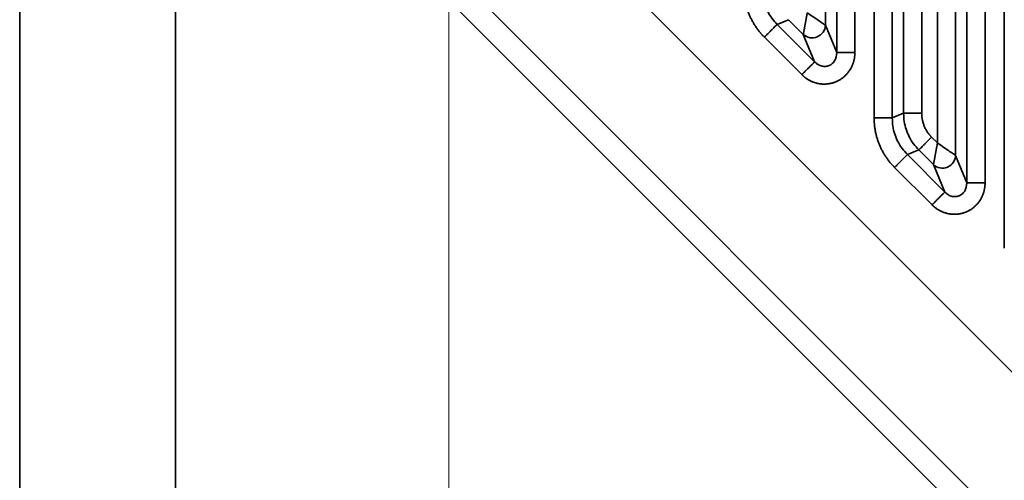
# Model space of a CAD drawing. Header units: millimetres. Extents: x 31 to 1647, y 187 to 975.
# Tile 46 of 151: x 1026 to 1064, y 420 to 438. Entities that reach past the tile are written whole.
import ezdxf

# ---------------------------------------------------------------- set-up
doc = ezdxf.new("R2010")
doc.units = ezdxf.units.MM
doc.layers.add('1', color=7, linetype='Continuous', true_color=0xffffff)
doc.styles.add('kanji2', font='simplex.shx', dxfattribs={"bigfont": 'bigfont.shx'})
doc.dimstyles.get("Standard").update_dxf_attribs({"dimtxt": 0.18, "dimasz": 0.18, "dimexe": 0.18, "dimexo": 0.0625, "dimgap": 0.09, "dimtad": 0, "dimtih": 1, "dimtoh": 1, "dimdec": 4, "dimzin": 0, "dimdsep": 46, "dimtxsty": 'Standard', "dimcen": 0.09, "dimadec": 0, "dimazin": 0, "dimtfac": 1, "dimtdec": 4, "dimtofl": 0, "dimtmove": 0, "dimatfit": 3, "dimfxl": 1, "dimtolj": 1, "dimtzin": 0, "dimarcsym": 0})

# ---------------------------------------------------------------- blocks, each defined once
blk = doc.blocks.new('_U14')
at = {"layer": '1', "color": 146, "lineweight": 13}
for p, q in [((1042.396509, 415.784238), (1042.396509, 818.404317)), ((1619.316509, 415.784238), (1619.316509, 818.404317)), ((1042.396509, 816.404317), (1045.396506, 817.208165)), ((1619.316509, 816.404317), (1616.316506, 817.208165)), ((1042.396509, 816.404317), (1619.316509, 816.404317)), ((1042.396509, 816.404317), (1045.396512, 815.600469)), ((1619.316509, 816.404317), (1616.316512, 815.600469))]:
    blk.add_line(p, q, dxfattribs=at)
at = {"layer": '1', "color": 146, "linetype": 'Continuous', "lineweight": 13, "insert": (1324.478493, 816.170809), "char_height": 3, "attachment_point": 7, "line_spacing_factor": 0.63253, "style": 'kanji2'}
blk.add_mtext('\\W0.9303;576.9', dxfattribs=at)
blk = doc.blocks.new('_Open')
at = {"color": 0, "linetype": 'ByBlock', "lineweight": -2}
for p, q in [((-1, 0.166667), (0, 0)), ((-1, -0.166667), (0, 0)), ((0, 0), (-1, 0))]:
    blk.add_line(p, q, dxfattribs=at)
blk = doc.blocks.new('_U28')
at = {"layer": '1', "color": 146, "lineweight": 13}
for p, q in [((1619.316509, 703.864238), (966.892589, 703.864238)), ((968.892589, 703.864238), (968.088741, 700.864235)), ((968.892589, 703.864238), (968.892589, 415.784238)), ((968.892589, 703.864238), (969.696437, 700.864241)), ((968.892589, 415.784238), (968.088741, 418.784235)), ((968.892589, 415.784238), (969.696437, 418.784241)), ((1619.316509, 415.784238), (966.892589, 415.784238))]:
    blk.add_line(p, q, dxfattribs=at)
at = {"layer": '1', "color": 146, "linetype": 'Continuous', "lineweight": 13, "insert": (969.420097, 553.422222), "char_height": 3, "attachment_point": 7, "rotation": 90, "line_spacing_factor": 0.63253, "style": 'kanji2'}
blk.add_mtext('\\W0.9631;288.1', dxfattribs=at)

msp = doc.modelspace()

# ---------------------------------------------------------------- linework, layer by layer
at = {"layer": '1', "color": 18, "linetype": 'Continuous', "lineweight": 35}
for p, q in [((1062.2906, 431.4149), (1062.2906, 688.2336)), ((1062.9868, 688.2336), (1062.9868, 431.4149)), ((1061.8548, 687.1815), (1061.8548, 432.467)), ((1061.1587, 432.9472), (1061.1587, 686.7013)), ((1058.7262, 433.9065), (1058.7262, 685.7419)), ((1059.4224, 685.7419), (1059.4224, 433.9065)), ((1059.8582, 434.087), (1059.8582, 685.5614)), ((1060.5544, 685.5614), (1060.5544, 434.087)), ((1057.2906, 436.4149), (1057.2906, 683.2336)), ((1057.9868, 683.2336), (1057.9868, 436.4149)), ((1056.8548, 682.1815), (1056.8548, 437.467)), ((1063.7262, 428.9065), (1063.7262, 469.5872)), ((1026.3964, 461.7727), (1095.845, 392.3242)), ((1025.9115, 459.2245), (1025.9115, 388.5821)), ((1089.162, 392.8835), (1030.4958, 451.5497)), ((1031.8965, 394.5671), (1031.8965, 448.155)), ((1085.6873, 395.1335), (1032.7458, 448.0749)), ((1055.4408, 437.6806), (1055.005, 437.5001)), ((1056.006, 437.1154), (1055.4408, 437.6806)), ((1055.005, 437.5001), (1056.4417, 436.0633)), ((1056.8548, 437.467), (1057.2906, 436.4149)), ((1055.9495, 435.571), (1054.5127, 437.0078)), ((1056.4417, 436.0633), (1056.006, 437.1154)), ((1059.4224, 433.9065), (1059.8582, 434.087)), ((1060.933, 433.1728), (1061.1587, 432.9472)), ((1060.4408, 432.6806), (1060.005, 432.5001)), ((1061.006, 432.1154), (1060.4408, 432.6806)), ((1060.005, 432.5001), (1061.4417, 431.0633)), ((1061.8548, 432.467), (1062.2906, 431.4149)), ((1060.9495, 430.571), (1059.5127, 432.0078)), ((1061.4417, 431.0633), (1061.006, 432.1154))]:
    msp.add_line(p, q, dxfattribs=at)
for centre in [(1056.3576, 437.467), (1061.3576, 432.467)]:
    msp.add_ellipse(centre, major_axis=(-0.4619, -0.1913), ratio=0.964291, start_param=0.4057201, end_param=2.7358725, dxfattribs=at)
for points in [[(1054.5127, 437.0078), (1054.3258, 437.1947), (1054.032, 437.6342), (1053.8295, 438.1226), (1053.7262, 438.6416), (1053.7262, 438.9065)], [(1057.9868, 436.4149), (1057.9868, 436.2337), (1057.8854, 435.8888), (1057.6908, 435.5907), (1057.4195, 435.3646), (1057.0943, 435.2298), (1056.7427, 435.1974), (1056.3942, 435.2703), (1056.078, 435.4425), (1055.9495, 435.571)], [(1059.5127, 432.0078), (1059.3258, 432.1947), (1059.032, 432.6342), (1058.8295, 433.1226), (1058.7262, 433.6416), (1058.7262, 433.9065)], [(1060.5544, 434.087), (1060.5544, 433.83), (1060.7509, 433.355), (1060.933, 433.1728)], [(1062.9868, 431.4149), (1062.9868, 431.2337), (1062.8854, 430.8888), (1062.6908, 430.5907), (1062.4195, 430.3646), (1062.0943, 430.2298), (1061.7427, 430.1974), (1061.3942, 430.2703), (1061.078, 430.4425), (1060.9495, 430.571)]]:
    msp.add_open_spline(points, degree=2, dxfattribs=at)
for points, knots in [([(1054.4224, 438.9065), (1054.427, 438.8023), (1054.4362, 438.594), (1054.5117, 438.289), (1054.6314, 438), (1054.7937, 437.7308), (1054.9345, 437.577), (1055.005, 437.5001)], [0, 0, 0, 0, 0.2000797, 0.4000102, 0.5999008, 0.799861, 1, 1, 1, 1]), ([(1056.8548, 437.467), (1056.8504, 437.4701), (1056.842, 437.4759), (1056.8177, 437.4926), (1056.8018, 437.5036), (1056.7435, 437.5438), (1056.6906, 437.5803), (1056.4999, 437.7118), (1056.3301, 437.829), (1056.1587, 437.9472)], [0, 0, 0, 0, 0.125, 0.125, 0.25, 0.25, 0.5, 0.5, 1, 1, 1, 1]), ([(1055.005, 437.5001), (1055.0018, 437.4969), (1054.9959, 437.491), (1054.9787, 437.4738), (1054.9675, 437.4625), (1054.94, 437.4351), (1054.9238, 437.4189), (1054.887, 437.3821), (1054.8664, 437.3615), (1054.8214, 437.3165), (1054.7971, 437.2922), (1054.7455, 437.2406), (1054.7183, 437.2134), (1054.6619, 437.157), (1054.6326, 437.1277), (1054.5732, 437.0683), (1054.5429, 437.038), (1054.5127, 437.0078)], [0, 0, 0, 0, 0.125, 0.125, 0.25, 0.25, 0.375, 0.375, 0.5, 0.5, 0.625, 0.625, 0.75, 0.75, 0.875, 0.875, 1, 1, 1, 1]), ([(1056.4417, 436.0633), (1056.4852, 436.0239), (1056.5675, 435.9495), (1056.72, 435.8921), (1056.8664, 435.8818), (1057.0467, 435.9251), (1057.2529, 436.1005), (1057.2772, 436.3028), (1057.2906, 436.4149)], [0, 0, 0, 0, 0.1471394, 0.2786232, 0.3963345, 0.5028923, 0.724384, 1, 1, 1, 1]), ([(1057.2906, 436.4149), (1057.2951, 436.4149), (1057.3035, 436.4149), (1057.3278, 436.4149), (1057.3437, 436.4149), (1057.3825, 436.4149), (1057.4054, 436.4149), (1057.4575, 436.4149), (1057.4866, 436.4149), (1057.5502, 436.4149), (1057.5846, 436.4149), (1057.6575, 436.4149), (1057.696, 436.4149), (1057.7759, 436.4149), (1057.8172, 436.4149), (1057.9013, 436.4149), (1057.944, 436.4149), (1057.9868, 436.4149)], [0, 0, 0, 0, 0.125, 0.125, 0.25, 0.25, 0.375, 0.375, 0.5, 0.5, 0.625, 0.625, 0.75, 0.75, 0.875, 0.875, 1, 1, 1, 1]), ([(1056.4438, 436.0651), (1056.4409, 436.0618), (1056.4352, 436.0557), (1056.4181, 436.0385), (1056.4068, 436.0273), (1056.3791, 435.9999), (1056.3627, 435.9838), (1056.3254, 435.9472), (1056.3045, 435.9267), (1056.259, 435.8819), (1056.2344, 435.8576), (1056.1823, 435.8059), (1056.1549, 435.7786), (1056.0982, 435.7219), (1056.0689, 435.6924), (1056.0095, 435.6324), (1055.9794, 435.6017), (1055.9495, 435.571)], [0, 0, 0, 0, 0.125, 0.125, 0.25, 0.25, 0.375, 0.375, 0.5, 0.5, 0.625, 0.625, 0.75, 0.75, 0.875, 0.875, 1, 1, 1, 1]), ([(1058.7262, 433.9065), (1058.769, 433.9065), (1058.8117, 433.9065), (1058.8958, 433.9065), (1058.9372, 433.9065), (1059.017, 433.9065), (1059.0555, 433.9065), (1059.1284, 433.9065), (1059.1628, 433.9065), (1059.2264, 433.9065), (1059.2555, 433.9065), (1059.3076, 433.9065), (1059.3305, 433.9065), (1059.3693, 433.9065), (1059.3853, 433.9065), (1059.4095, 433.9065), (1059.4179, 433.9065), (1059.4224, 433.9065)], [0, 0, 0, 0, 0.125, 0.125, 0.25, 0.25, 0.375, 0.375, 0.5, 0.5, 0.625, 0.625, 0.75, 0.75, 0.875, 0.875, 1, 1, 1, 1]), ([(1059.4224, 433.9065), (1059.427, 433.8023), (1059.4362, 433.594), (1059.5117, 433.289), (1059.6314, 433), (1059.7937, 432.7308), (1059.9345, 432.577), (1060.005, 432.5001)], [0, 0, 0, 0, 0.2000797, 0.4000102, 0.5999008, 0.799861, 1, 1, 1, 1]), ([(1060.5544, 434.087), (1060.5337, 434.087), (1060.4917, 434.087), (1060.4283, 434.087), (1060.3644, 434.087), (1060.3005, 434.087), (1060.2374, 434.087), (1060.1758, 434.087), (1060.1168, 434.087), (1060.0613, 434.087), (1060.0101, 434.087), (1059.9644, 434.087), (1059.9252, 434.087), (1059.8935, 434.087), (1059.8697, 434.087), (1059.8619, 434.087), (1059.858, 434.087)], [0, 0, 0, 0, 0.0605233, 0.1227247, 0.1866042, 0.2521616, 0.3193969, 0.3883099, 0.4589005, 0.5311687, 0.6051143, 0.6807373, 0.7580374, 0.8370147, 0.9176689, 1, 1, 1, 1]), ([(1060.4408, 432.6806), (1060.3706, 432.7577), (1060.2303, 432.9118), (1060.0685, 433.1811), (1059.9488, 433.47), (1059.8728, 433.7748), (1059.8631, 433.9829), (1059.8582, 434.087)], [0, 0, 0, 0, 0.2000556, 0.4000581, 0.6000327, 0.8000049, 1, 1, 1, 1]), ([(1060.933, 433.1728), (1060.9028, 433.1426), (1060.8726, 433.1124), (1060.8131, 433.0529), (1060.7839, 433.0237), (1060.7274, 432.9672), (1060.7002, 432.94), (1060.6486, 432.8884), (1060.6243, 432.8641), (1060.5794, 432.8192), (1060.5587, 432.7986), (1060.5219, 432.7617), (1060.5057, 432.7455), (1060.4783, 432.7181), (1060.467, 432.7068), (1060.4499, 432.6897), (1060.4439, 432.6837), (1060.4408, 432.6806)], [0, 0, 0, 0, 0.125, 0.125, 0.25, 0.25, 0.375, 0.375, 0.5, 0.5, 0.625, 0.625, 0.75, 0.75, 0.875, 0.875, 1, 1, 1, 1]), ([(1061.8548, 432.467), (1061.8504, 432.4701), (1061.842, 432.4759), (1061.8177, 432.4926), (1061.8018, 432.5036), (1061.7435, 432.5438), (1061.6906, 432.5803), (1061.4999, 432.7118), (1061.3301, 432.829), (1061.1587, 432.9472)], [0, 0, 0, 0, 0.125, 0.125, 0.25, 0.25, 0.5, 0.5, 1, 1, 1, 1]), ([(1060.005, 432.5001), (1060.0018, 432.4969), (1059.9959, 432.491), (1059.9787, 432.4738), (1059.9675, 432.4625), (1059.94, 432.4351), (1059.9238, 432.4189), (1059.887, 432.3821), (1059.8664, 432.3615), (1059.8214, 432.3165), (1059.7971, 432.2922), (1059.7455, 432.2406), (1059.7183, 432.2134), (1059.6619, 432.157), (1059.6326, 432.1277), (1059.5732, 432.0683), (1059.5429, 432.038), (1059.5127, 432.0078)], [0, 0, 0, 0, 0.125, 0.125, 0.25, 0.25, 0.375, 0.375, 0.5, 0.5, 0.625, 0.625, 0.75, 0.75, 0.875, 0.875, 1, 1, 1, 1]), ([(1061.4417, 431.0633), (1061.4852, 431.0239), (1061.5675, 430.9495), (1061.72, 430.8921), (1061.8664, 430.8818), (1062.0467, 430.9251), (1062.2529, 431.1005), (1062.2772, 431.3028), (1062.2906, 431.4149)], [0, 0, 0, 0, 0.1471394, 0.2786232, 0.3963345, 0.5028923, 0.724384, 1, 1, 1, 1]), ([(1062.2906, 431.4149), (1062.2951, 431.4149), (1062.3035, 431.4149), (1062.3278, 431.4149), (1062.3437, 431.4149), (1062.3825, 431.4149), (1062.4054, 431.4149), (1062.4575, 431.4149), (1062.4866, 431.4149), (1062.5502, 431.4149), (1062.5846, 431.4149), (1062.6575, 431.4149), (1062.696, 431.4149), (1062.7759, 431.4149), (1062.8172, 431.4149), (1062.9013, 431.4149), (1062.944, 431.4149), (1062.9868, 431.4149)], [0, 0, 0, 0, 0.125, 0.125, 0.25, 0.25, 0.375, 0.375, 0.5, 0.5, 0.625, 0.625, 0.75, 0.75, 0.875, 0.875, 1, 1, 1, 1]), ([(1061.4438, 431.0651), (1061.4409, 431.0618), (1061.4352, 431.0557), (1061.4181, 431.0385), (1061.4068, 431.0273), (1061.3791, 430.9999), (1061.3627, 430.9838), (1061.3254, 430.9472), (1061.3045, 430.9267), (1061.259, 430.8819), (1061.2344, 430.8576), (1061.1823, 430.8059), (1061.1549, 430.7786), (1061.0982, 430.7219), (1061.0689, 430.6924), (1061.0095, 430.6324), (1060.9794, 430.6017), (1060.9495, 430.571)], [0, 0, 0, 0, 0.125, 0.125, 0.25, 0.25, 0.375, 0.375, 0.5, 0.5, 0.625, 0.625, 0.75, 0.75, 0.875, 0.875, 1, 1, 1, 1])]:
    msp.add_open_spline(points, degree=3, knots=knots, dxfattribs=at)
for points, weights in [([(1056.1587, 437.9472), (1056.1211, 437.7424), (1056.0838, 437.5394), (1056.042, 437.3116), (1056.0304, 437.2484), (1056.0176, 437.1788), (1056.0141, 437.1598), (1056.0088, 437.1307), (1056.0069, 437.1207), (1056.006, 437.1154)], [1, 1.00000000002, 0.999999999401, 0.999999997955, 0.999999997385, 0.99999999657, 0.999999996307, 0.99999999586, 0.999999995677, 0.999999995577]), ([(1061.1587, 432.9472), (1061.1211, 432.7424), (1061.0838, 432.5394), (1061.042, 432.3116), (1061.0304, 432.2484), (1061.0176, 432.1788), (1061.0141, 432.1598), (1061.0088, 432.1307), (1061.0069, 432.1207), (1061.006, 432.1154)], [1, 1, 0.999999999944, 0.99999999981, 0.999999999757, 0.999999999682, 0.999999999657, 0.999999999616, 0.999999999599, 0.99999999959])]:
    msp.add_rational_spline(points, weights, degree=3, knots=[0, 0, 0, 0, 0.5, 0.5, 0.75, 0.75, 0.875, 0.875, 1, 1, 1, 1], dxfattribs=at)

# ---------------------------------------------------------------- dimensions: what is measured, and where the dimension line sits
at = {"layer": '1', "color": 146, "linetype": 'Continuous', "lineweight": 13}
dim = msp.add_linear_dim(base=(1619.3165, 816.4043), p1=(1042.3965, 415.7842), p2=(1619.3165, 415.7842), dimstyle='Standard', override={"dimtxt": 3, "dimasz": 3, "dimexe": 2, "dimexo": 0, "dimgap": 0.6, "dimtad": 1, "dimtih": 1, "dimtoh": 0, "dimdec": 1, "dimlfac": 1, "dimzin": 8, "dimdsep": 46, "dimlunit": 2, "dimtxsty": 'kanji2', "dimblk1": 'Open', "dimblk2": 'Open', "dimsah": 1, "dimse1": 0, "dimse2": 0, "dimsd1": 0, "dimsd2": 0, "dimclrd": 146, "dimclre": 146, "dimclrt": 146, "dimtol": 0, "dimtm": -0.1, "dimtfac": 0.833333, "dimtdec": 2, "dimtofl": 1, "dimtmove": 0, "dimtzin": 8, "dimlwd": 13, "dimlwe": 13}, dxfattribs=at)
dim.commit()
dim.dimension.update_dxf_attribs({"geometry": '_U14', "text_midpoint": (1330.8565, 816.4043), "dimtype": 160})
dim = msp.add_linear_dim(base=(968.8926, 415.7842), p1=(1619.3165, 703.8642), p2=(1619.3165, 415.7842), angle=90, dimstyle='Standard', override={"dimtxt": 3, "dimasz": 3, "dimexe": 2, "dimexo": 0, "dimgap": 0.6, "dimtad": 1, "dimtih": 0, "dimtoh": 0, "dimdec": 1, "dimlfac": 1, "dimzin": 8, "dimdsep": 46, "dimlunit": 2, "dimtxsty": 'kanji2', "dimblk1": 'Open', "dimblk2": 'Open', "dimsah": 1, "dimse1": 0, "dimse2": 0, "dimsd1": 0, "dimsd2": 0, "dimclrd": 146, "dimclre": 146, "dimclrt": 146, "dimtol": 0, "dimtm": -0.1, "dimtfac": 0.833333, "dimtdec": 2, "dimtofl": 1, "dimtmove": 0, "dimtzin": 8, "dimlwd": 13, "dimlwe": 13}, dxfattribs=at)
dim.commit()
dim.dimension.update_dxf_attribs({"geometry": '_U28', "text_midpoint": (968.8926, 559.8242), "dimtype": 160})

doc.saveas('drawing.dxf')
